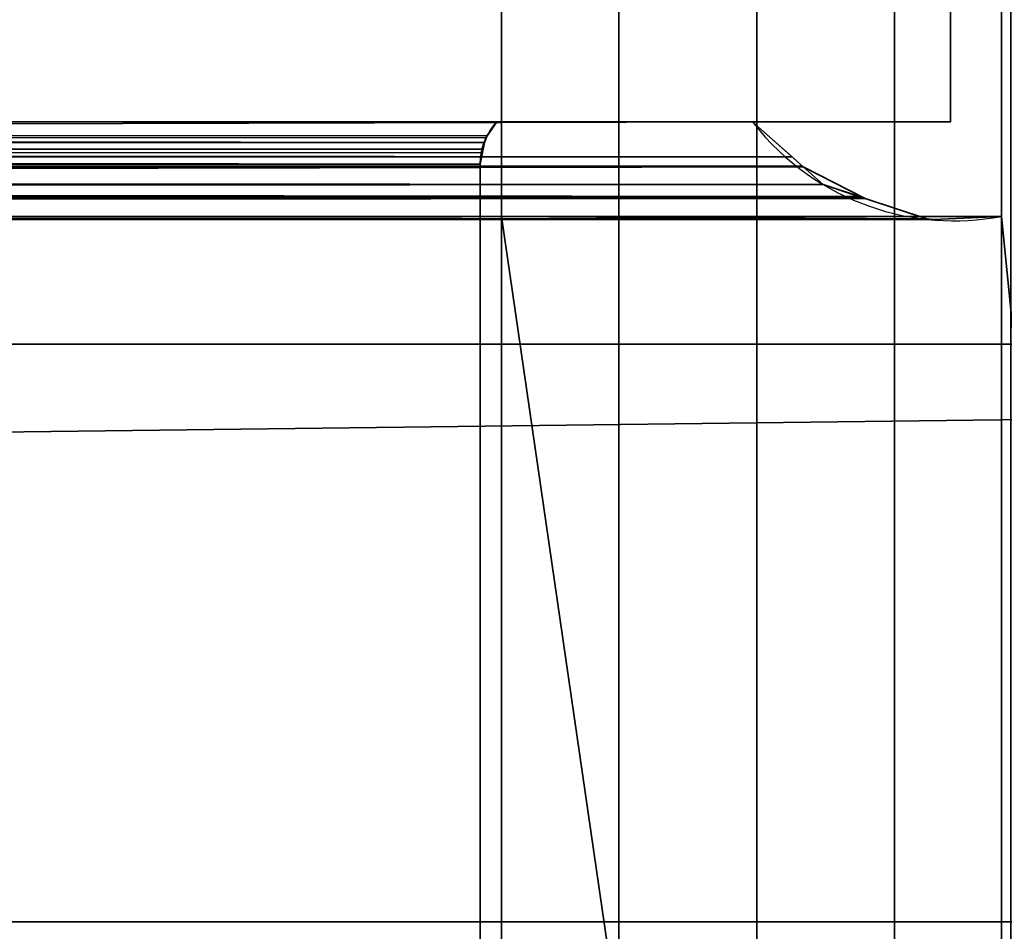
# Model space of a CAD drawing. Header units: millimetres. Extents: x -322 to 8072, y -96 to 57.
# Tile 178 of 256: x 4818 to 4837, y -37 to -20. Entities that reach past the tile are written whole.
import ezdxf

# ---------------------------------------------------------------- set-up
doc = ezdxf.new("R2010")
doc.units = ezdxf.units.MM
doc.layers.add('151', color=7, linetype='Continuous', true_color=0xffffff)

# ---------------------------------------------------------------- blocks, each defined once
blk = doc.blocks.new('UG_SURFACE_014')
at = {"layer": '151', "color": 252, "linetype": 'Continuous', "lineweight": 35}
for points in [[(4959, 0, 2017), (4041, 0, 2017), (4041, -26, 2017), (4959, -26, 2017)], [(4827.221, -15.8, 1417), (4827.221, -23.5, 1417), (4829.512, -39.3, 1415.475), (4829.512, 0, 1415.475)], [(4829.512, 0, 1896.525), (4829.512, -39.3, 1896.525), (4827.221, -23.5, 1895), (4827.221, -15.8, 1895)], [(4829.512, 0, 1415.475), (4829.512, -39.3, 1415.475), (4832.213, -39.3, 1414.95), (4832.213, 0, 1414.95)], [(4832.213, 0, 1897.05), (4832.213, -39.3, 1897.05), (4829.512, -39.3, 1896.525), (4829.512, 0, 1896.525)], [(4832.213, 0, 1414.95), (4832.213, -39.3, 1414.95), (4834.908, -39.3, 1415.507), (4834.908, 0, 1415.507)], [(4834.908, 0, 1896.493), (4834.908, -39.3, 1896.493), (4832.213, -39.3, 1897.05), (4832.213, 0, 1897.05)], [(4834.908, 0, 1415.507), (4834.908, -39.3, 1415.507), (4837.18, -39.3, 1417.06), (4837.18, 0, 1417.06)], [(4837.18, 0, 1894.94), (4837.18, -39.3, 1894.94), (4834.908, -39.3, 1896.493), (4834.908, 0, 1896.493)], [(4837, -23.5, 1427.017), (4837, -15.8, 1427.017), (4838.58, 0, 1424.764), (4838.58, -39.3, 1424.764)], [(4837, -15.8, 1884.983), (4837, -23.5, 1884.983), (4838.58, -39.3, 1887.236), (4838.58, 0, 1887.236)], [(4041, -26), (4041, -2), (4959, -2), (4959, -26)], [(4172.779, -15.8, 1895), (4827.221, -15.8, 1895), (4827.221, -23.5, 1895), (4172.779, -23.5, 1895)], [(4500, -23.5, 1417), (4827.221, -23.5, 1417), (4827.221, -15.8, 1417), (4500, -15.8, 1417)], [(4837, -15.8, 1884.983), (4837, -15.8, 1427.017), (4837, -23.5, 1427.017), (4837, -23.5, 1884.983)], [(4164, -17.65, 1894), (4164, -21.65, 1894), (4836, -21.65, 1894), (4836, -17.65, 1894)], [(4836, -17.65, 1418), (4836, -21.65, 1418), (4164, -21.65, 1418), (4164, -17.65, 1418)], [(4836, -17.65, 1894), (4836, -21.65, 1894), (4836, -21.65, 1418), (4836, -17.65, 1418)], [(4836, -21.65, 1894), (4164, -21.65, 1894), (4167.871, -21.65, 1890.128), (4832.129, -21.65, 1890.128)], [(4500, -21.65, 1421.872), (4167.871, -21.65, 1421.872), (4164, -21.65, 1418), (4836, -21.65, 1418)], [(4167.871, -21.65, 1890.128), (4167.095, -22.3, 1890.905), (4832.901, -22.335, 1890.901)], [(4832.901, -22.335, 1890.901), (4832.129, -21.65, 1890.128), (4167.871, -21.65, 1890.128)], [(4173.012, -21.833, 1884.987), (4172.87, -21.65, 1885.13), (4827.13, -21.65, 1885.13)], [(4500, -21.65, 1426.87), (4827.13, -21.65, 1426.87), (4827.13, -21.65, 1885.13), (4172.87, -21.65, 1885.13)], [(4173.115, -22.054, 1884.885), (4173.012, -21.833, 1884.987), (4827.13, -21.65, 1885.13)], [(4173.115, -22.054, 1884.885), (4827.13, -21.65, 1885.13), (4826.938, -21.918, 1884.938)], [(4500, -21.65, 1426.87), (4500, -22.035, 1427.116), (4826.886, -22.053, 1427.114)], [(4826.886, -22.053, 1427.114), (4826.915, -21.964, 1427.085), (4500, -21.65, 1426.87)], [(4826.915, -21.964, 1427.085), (4827.13, -21.65, 1426.87), (4500, -21.65, 1426.87)], [(4500, -22.545, 1420.868), (4500, -21.65, 1421.872), (4832.129, -21.65, 1421.872)], [(4832.129, -21.65, 1421.872), (4833.104, -22.515, 1420.896), (4500, -22.545, 1420.868)], [(4836, -21.65, 1418), (4832.129, -21.65, 1421.872), (4500, -21.65, 1421.872)], [(4826.938, -21.918, 1884.938), (4827.13, -21.65, 1426.87), (4826.915, -21.964, 1427.085)], [(4826.938, -21.918, 1884.938), (4827.13, -21.65, 1885.13), (4827.13, -21.65, 1426.87)], [(4833.118, -22.528, 1420.882), (4833.104, -22.515, 1420.896), (4832.129, -21.65, 1890.128), (4832.901, -22.335, 1890.901)], [(4833.104, -22.515, 1420.896), (4832.129, -21.65, 1421.872), (4832.129, -21.65, 1890.128)], [(4832.129, -21.65, 1890.128), (4832.129, -21.65, 1421.872), (4836, -21.65, 1418), (4836, -21.65, 1894)], [(4826.938, -21.918, 1884.938), (4173.116, -22.056, 1884.884), (4173.115, -22.054, 1884.885)], [(4173.116, -22.056, 1884.884), (4826.938, -21.918, 1884.938), (4826.886, -22.053, 1884.886)], [(4826.915, -21.964, 1427.085), (4826.886, -22.053, 1884.886), (4826.938, -21.918, 1884.938)], [(4826.886, -22.053, 1884.886), (4826.885, -22.055, 1884.885), (4173.116, -22.056, 1884.884)], [(4173.147, -22.123, 1884.853), (4173.116, -22.056, 1884.884), (4826.885, -22.055, 1884.885)], [(4173.2, -22.463, 1884.8), (4173.147, -22.123, 1884.853), (4826.885, -22.055, 1884.885)], [(4173.2, -22.463, 1884.8), (4826.885, -22.055, 1884.885), (4826.837, -22.181, 1884.837)], [(4500, -22.035, 1427.116), (4500, -22.049, 1427.118), (4826.886, -22.054, 1427.114)], [(4826.886, -22.054, 1427.114), (4826.886, -22.053, 1427.114), (4500, -22.035, 1427.116)], [(4500, -22.049, 1427.118), (4500, -22.477, 1427.2), (4826.8, -22.477, 1427.2)], [(4826.8, -22.477, 1427.2), (4826.821, -22.255, 1427.179), (4500, -22.049, 1427.118)], [(4826.821, -22.255, 1427.179), (4826.886, -22.054, 1427.114), (4500, -22.049, 1427.118)], [(4826.886, -22.054, 1427.114), (4826.8, -22.477, 1884.8), (4826.837, -22.181, 1884.837)], [(4826.886, -22.054, 1427.114), (4826.821, -22.255, 1427.179), (4826.8, -22.477, 1884.8)], [(4826.886, -22.053, 1427.114), (4826.837, -22.181, 1884.837), (4826.885, -22.055, 1884.885)], [(4826.837, -22.181, 1884.837), (4826.886, -22.053, 1427.114), (4826.886, -22.054, 1427.114)], [(4826.885, -22.055, 1884.885), (4826.886, -22.053, 1884.886), (4826.886, -22.053, 1427.114)], [(4826.915, -21.964, 1427.085), (4826.886, -22.053, 1427.114), (4826.886, -22.053, 1884.886)], [(4833.51, -22.875, 1891.51), (4167.095, -22.3, 1890.905), (4166.868, -22.49, 1891.132)], [(4167.095, -22.3, 1890.905), (4833.51, -22.875, 1891.51), (4833.118, -22.528, 1891.118)], [(4833.118, -22.528, 1891.118), (4832.901, -22.335, 1890.901), (4167.095, -22.3, 1890.905)], [(4826.837, -22.181, 1884.837), (4173.2, -22.477, 1884.8), (4173.2, -22.463, 1884.8)], [(4826.837, -22.181, 1884.837), (4826.8, -22.477, 1884.8), (4173.2, -22.477, 1884.8)], [(4826.821, -22.255, 1427.179), (4826.8, -22.477, 1427.2), (4826.8, -22.477, 1884.8)], [(4832.901, -22.335, 1890.901), (4833.118, -22.528, 1891.118), (4833.118, -22.528, 1420.882)], [(4166.868, -22.49, 1891.132), (4166.241, -23.015, 1891.759), (4834.211, -23.107, 1892.211)], [(4166.868, -22.49, 1891.132), (4834.211, -23.107, 1892.211), (4833.51, -22.875, 1891.51)], [(4826.8, -22.477, 1884.8), (4826.8, -37.677, 1884.8), (4173.2, -37.677, 1884.8), (4173.2, -22.477, 1884.8)], [(4500, -37.677, 1427.2), (4826.8, -37.677, 1427.2), (4826.8, -22.477, 1427.2), (4500, -22.477, 1427.2)], [(4500, -23.185, 1419.658), (4500, -22.859, 1420.516), (4833.104, -22.515, 1420.896)], [(4833.104, -22.515, 1420.896), (4833.118, -22.528, 1420.882), (4500, -23.185, 1419.658)], [(4500, -22.859, 1420.516), (4500, -22.545, 1420.868), (4833.104, -22.515, 1420.896)], [(4833.118, -22.528, 1420.882), (4833.51, -22.875, 1420.489), (4500, -23.185, 1419.658)], [(4826.8, -22.477, 1427.2), (4826.8, -37.677, 1427.2), (4826.8, -37.677, 1884.8), (4826.8, -22.477, 1884.8)], [(4834.32, -23.143, 1419.68), (4833.118, -22.528, 1891.118), (4833.51, -22.875, 1891.51)], [(4834.32, -23.143, 1419.68), (4833.51, -22.875, 1420.489), (4833.118, -22.528, 1891.118)], [(4833.51, -22.875, 1420.489), (4833.118, -22.528, 1420.882), (4833.118, -22.528, 1891.118)], [(4833.51, -22.875, 1420.489), (4834.32, -23.143, 1419.68), (4500, -23.185, 1419.658)], [(4834.332, -23.147, 1419.669), (4833.51, -22.875, 1891.51), (4834.211, -23.107, 1892.211)], [(4833.51, -22.875, 1891.51), (4834.332, -23.147, 1419.669), (4834.32, -23.143, 1419.68)], [(4166.241, -23.015, 1891.759), (4165.792, -23.108, 1892.209), (4834.211, -23.107, 1892.211)], [(4834.332, -23.147, 1892.331), (4834.211, -23.107, 1892.211), (4165.792, -23.108, 1892.209)], [(4834.211, -23.107, 1892.211), (4834.332, -23.147, 1892.331), (4834.332, -23.147, 1419.669)], [(4165.674, -23.133, 1892.326), (4164.446, -23.389, 1893.554), (4835.539, -23.547, 1893.539)], [(4165.792, -23.108, 1892.209), (4165.674, -23.133, 1892.326), (4835.539, -23.547, 1893.539)], [(4835.539, -23.547, 1893.539), (4834.332, -23.147, 1892.331), (4165.792, -23.108, 1892.209)], [(4500, -23.505, 1418.817), (4500, -23.185, 1419.658), (4834.32, -23.143, 1419.68)], [(4834.32, -23.143, 1419.68), (4834.332, -23.147, 1419.669), (4500, -23.505, 1418.817)], [(4834.332, -23.147, 1419.669), (4500, -23.503, 1418.332), (4500, -23.505, 1418.817)], [(4834.332, -23.147, 1419.669), (4835.579, -23.56, 1418.421), (4500, -23.503, 1418.332)], [(4835.579, -23.56, 1418.421), (4834.332, -23.147, 1892.331), (4835.539, -23.547, 1893.539)], [(4835.579, -23.56, 1418.421), (4834.332, -23.147, 1419.669), (4834.332, -23.147, 1892.331)], [(4835.539, -23.547, 1893.539), (4164.446, -23.389, 1893.554), (4172.779, -23.5, 1895)], [(4172.779, -23.5, 1895), (4827.221, -23.5, 1895), (4835.539, -23.547, 1893.539)], [(4500, -23.503, 1418.332), (4835.669, -23.557, 1418.331), (4827.221, -23.5, 1417)], [(4827.221, -23.5, 1417), (4500, -23.5, 1417), (4500, -23.503, 1418.332)], [(4835.579, -23.56, 1418.421), (4835.668, -23.557, 1418.332), (4835.669, -23.557, 1418.331), (4500, -23.503, 1418.332)], [(4835.669, -23.557, 1418.331), (4837, -23.5, 1417), (4827.221, -23.5, 1417)], [(4827.221, -23.5, 1895), (4835.579, -23.56, 1893.579), (4835.539, -23.547, 1893.539)], [(4827.221, -23.5, 1895), (4837, -23.5, 1895), (4835.668, -23.557, 1893.668)], [(4835.668, -23.557, 1893.668), (4835.579, -23.56, 1893.579), (4827.221, -23.5, 1895)], [(4827.221, -23.5, 1417), (4827.221, -39.3, 1417), (4829.512, -39.3, 1415.475)], [(4829.512, -39.3, 1896.525), (4827.221, -39.3, 1895), (4827.221, -23.5, 1895)], [(4827.221, -39.3, 1417), (4827.221, -23.5, 1417), (4837, -23.5, 1417), (4837, -39.5, 1417)], [(4837, -39.5, 1895), (4837, -23.5, 1895), (4827.221, -23.5, 1895), (4827.221, -39.3, 1895)], [(4835.539, -23.547, 1893.539), (4835.668, -23.557, 1418.332), (4835.579, -23.56, 1418.421)], [(4835.539, -23.547, 1893.539), (4835.579, -23.56, 1893.579), (4835.668, -23.557, 1418.332)], [(4835.579, -23.56, 1893.579), (4835.668, -23.557, 1893.668), (4835.668, -23.557, 1418.332)], [(4835.668, -23.557, 1418.332), (4835.668, -23.557, 1893.668), (4837, -23.5, 1884.983), (4837, -23.5, 1427.017)], [(4835.668, -23.557, 1893.668), (4837, -23.5, 1895), (4837, -23.5, 1884.983)], [(4837, -23.5, 1427.017), (4837, -23.5, 1417), (4835.669, -23.557, 1418.331), (4835.668, -23.557, 1418.332)], [(4838.58, -39.3, 1424.764), (4837, -39.3, 1427.017), (4837, -23.5, 1427.017)], [(4837, -23.5, 1884.983), (4837, -39.3, 1884.983), (4838.58, -39.3, 1887.236)], [(4837, -39.5, 1417), (4837, -23.5, 1417), (4837, -23.5, 1427.017), (4837, -39.3, 1427.017)], [(4837, -39.3, 1884.983), (4837, -23.5, 1884.983), (4837, -23.5, 1895), (4837, -39.5, 1895)], [(4028, -26, 2030), (4028, -39.3, 2030), (4972, -39.3, 2030), (4972, -26, 2030)], [(4028, -26, 2030), (4972, -26, 2030), (4959, -26, 2017), (4041, -26, 2017)], [(4041, -26), (4959, -26), (4028, -37.3)], [(4959, -26), (4972, -26), (4972, -37.3), (4028, -37.3)], [(4028, -37.3), (4972, -37.3), (4972, -39.3, 2), (4028, -39.3, 2)]]:
    blk.add_3dface(points, dxfattribs=at)

msp = doc.modelspace()

# ---------------------------------------------------------------- linework, layer by layer
at = {"layer": '151', "color": 253, "linetype": 'Continuous', "lineweight": -3}
for p, q in [((4827.221, -15.8, 1895), (4827.221, -23.5, 1895)), ((4827.221, -15.8, 1417), (4827.221, -23.5, 1417)), ((4837, -15.8, 1427.017), (4837, -23.5, 1427.017)), ((4837, -15.8, 1884.983), (4837, -23.5, 1884.983)), ((4836, -21.65, 1418), (4836, -17.65, 1418)), ((4836, -21.65, 1894), (4836, -17.65, 1894)), ((4836, -21.65, 1894), (4164, -21.65, 1894)), ((4164, -21.65, 1418), (4836, -21.65, 1418)), ((4836, -21.65, 1418), (4836, -21.65, 1894)), ((4826.8, -37.677, 1427.2), (4826.8, -22.477, 1427.2)), ((4826.8, -37.677, 1884.8), (4826.8, -22.477, 1884.8)), ((4827.221, -23.5, 1895), (4172.779, -23.5, 1895)), ((4500, -23.5, 1417), (4827.221, -23.5, 1417)), ((4827.221, -23.5, 1417), (4837, -23.5, 1417)), ((4827.221, -23.5, 1417), (4827.221, -39.3, 1417)), ((4827.221, -23.5, 1895), (4827.221, -39.3, 1895)), ((4837, -23.5, 1895), (4827.221, -23.5, 1895)), ((4837, -23.5, 1417), (4837, -23.5, 1427.017)), ((4837, -39.5, 1895), (4837, -23.5, 1895)), ((4837, -23.5, 1417), (4837, -39.5, 1417)), ((4837, -23.5, 1427.017), (4837, -39.3, 1427.017)), ((4837, -23.5, 1427.017), (4837, -23.5, 1884.983)), ((4837, -23.5, 1884.983), (4837, -39.3, 1884.983)), ((4837, -23.5, 1884.983), (4837, -23.5, 1895)), ((4972, -26, 2030), (4028, -26, 2030)), ((4959, -26, 2017), (4041, -26, 2017)), ((4972, -37.3), (4028, -37.3))]:
    msp.add_line(p, q, dxfattribs=at)
for points, degree, knots in [([(4167.871, -21.65, 1890.129), (4682.129, -21.65, 1890.129), (4832.129, -21.65, 1890.129)], 1, [0, 0, 0.774184, 1, 1]), ([(4172.87, -21.65, 1885.13), (4174.168, -21.65, 1885.13), (4175.466, -21.65, 1885.13), (4181.031, -21.65, 1885.13), (4185.298, -21.65, 1885.13), (4191.698, -21.65, 1885.13), (4193.831, -21.65, 1885.13), (4200.231, -21.65, 1885.13), (4204.498, -21.65, 1885.13), (4210.898, -21.65, 1885.13), (4213.031, -21.65, 1885.13), (4219.431, -21.65, 1885.13), (4223.698, -21.65, 1885.13), (4230.098, -21.65, 1885.13), (4232.231, -21.65, 1885.13), (4238.631, -21.65, 1885.13), (4242.898, -21.65, 1885.13), (4249.298, -21.65, 1885.13), (4251.431, -21.65, 1885.13), (4257.831, -21.65, 1885.13), (4262.098, -21.65, 1885.13), (4268.498, -21.65, 1885.13), (4270.631, -21.65, 1885.13), (4274.898, -21.65, 1885.13), (4277.031, -21.65, 1885.13), (4283.431, -21.65, 1885.13), (4287.698, -21.65, 1885.13), (4294.098, -21.65, 1885.13), (4296.231, -21.65, 1885.13), (4302.631, -21.65, 1885.13), (4306.898, -21.65, 1885.13), (4313.298, -21.65, 1885.13), (4315.431, -21.65, 1885.13), (4321.831, -21.65, 1885.13), (4326.098, -21.65, 1885.13), (4334.631, -21.65, 1885.13), (4338.898, -21.65, 1885.13), (4345.298, -21.65, 1885.13), (4347.431, -21.65, 1885.13), (4353.831, -21.65, 1885.13), (4358.098, -21.65, 1885.13), (4366.631, -21.65, 1885.13), (4370.898, -21.65, 1885.13), (4379.431, -21.65, 1885.13), (4383.698, -21.65, 1885.13), (4390.098, -21.65, 1885.13), (4392.231, -21.65, 1885.13), (4398.631, -21.65, 1885.13), (4402.898, -21.65, 1885.13), (4411.431, -21.65, 1885.13), (4415.698, -21.65, 1885.13), (4424.231, -21.65, 1885.13), (4428.498, -21.65, 1885.13), (4434.898, -21.65, 1885.13), (4437.031, -21.65, 1885.13), (4443.431, -21.65, 1885.13), (4447.698, -21.65, 1885.13), (4456.231, -21.65, 1885.13), (4460.498, -21.65, 1885.13), (4469.031, -21.65, 1885.13), (4473.298, -21.65, 1885.13), (4479.698, -21.65, 1885.13), (4481.831, -21.65, 1885.13), (4488.231, -21.65, 1885.13), (4492.498, -21.65, 1885.13), (4501.031, -21.65, 1885.13), (4505.298, -21.65, 1885.13), (4511.698, -21.65, 1885.13), (4513.831, -21.65, 1885.13), (4520.231, -21.65, 1885.13), (4524.498, -21.65, 1885.13), (4533.031, -21.65, 1885.13), (4537.298, -21.65, 1885.13), (4545.831, -21.65, 1885.13), (4550.098, -21.65, 1885.13), (4556.498, -21.65, 1885.13), (4558.631, -21.65, 1885.13), (4565.031, -21.65, 1885.13), (4569.298, -21.65, 1885.13), (4577.831, -21.65, 1885.13), (4582.098, -21.65, 1885.13), (4590.631, -21.65, 1885.13), (4594.898, -21.65, 1885.13), (4601.298, -21.65, 1885.13), (4603.431, -21.65, 1885.13), (4609.831, -21.65, 1885.13), (4614.098, -21.65, 1885.13), (4622.631, -21.65, 1885.13), (4626.898, -21.65, 1885.13), (4635.431, -21.65, 1885.13), (4639.698, -21.65, 1885.13), (4646.098, -21.65, 1885.13), (4648.231, -21.65, 1885.13), (4654.631, -21.65, 1885.13), (4658.898, -21.65, 1885.13), (4667.431, -21.65, 1885.13), (4671.698, -21.65, 1885.13), (4678.098, -21.65, 1885.13), (4680.231, -21.65, 1885.13), (4686.631, -21.65, 1885.13), (4690.898, -21.65, 1885.13), (4697.298, -21.65, 1885.13), (4699.431, -21.65, 1885.13), (4705.831, -21.65, 1885.13), (4710.098, -21.65, 1885.13), (4716.498, -21.65, 1885.13), (4718.631, -21.65, 1885.13), (4725.031, -21.65, 1885.13), (4729.298, -21.65, 1885.13), (4735.698, -21.65, 1885.13), (4737.831, -21.65, 1885.13), (4742.098, -21.65, 1885.13), (4744.231, -21.65, 1885.13), (4750.631, -21.65, 1885.13), (4754.898, -21.65, 1885.13), (4761.298, -21.65, 1885.13), (4763.431, -21.65, 1885.13), (4769.831, -21.65, 1885.13), (4774.098, -21.65, 1885.13), (4780.498, -21.65, 1885.13), (4782.631, -21.65, 1885.13), (4789.031, -21.65, 1885.13), (4793.298, -21.65, 1885.13), (4799.698, -21.65, 1885.13), (4801.831, -21.65, 1885.13), (4807.888, -21.65, 1885.13), (4811.812, -21.65, 1885.13), (4819.534, -21.65, 1885.13), (4823.332, -21.65, 1885.13), (4827.13, -21.65, 1885.13)], 3, [0, 0, 0, 0, 0.005952, 0.005952, 0.025517, 0.025517, 0.035299, 0.035299, 0.054863, 0.054863, 0.064645, 0.064645, 0.084209, 0.084209, 0.093991, 0.093991, 0.113555, 0.113555, 0.123337, 0.123337, 0.142901, 0.142901, 0.152683, 0.152683, 0.162465, 0.162465, 0.182029, 0.182029, 0.191811, 0.191811, 0.211375, 0.211375, 0.221157, 0.221157, 0.240721, 0.240721, 0.260285, 0.260285, 0.270067, 0.270067, 0.289632, 0.289632, 0.309196, 0.309196, 0.32876, 0.32876, 0.338542, 0.338542, 0.358106, 0.358106, 0.37767, 0.37767, 0.397234, 0.397234, 0.407016, 0.407016, 0.42658, 0.42658, 0.446144, 0.446144, 0.465708, 0.465708, 0.47549, 0.47549, 0.495054, 0.495054, 0.514618, 0.514618, 0.5244, 0.5244, 0.543964, 0.543964, 0.563529, 0.563529, 0.583093, 0.583093, 0.592875, 0.592875, 0.612439, 0.612439, 0.632003, 0.632003, 0.651567, 0.651567, 0.661349, 0.661349, 0.680913, 0.680913, 0.700477, 0.700477, 0.720041, 0.720041, 0.729823, 0.729823, 0.749387, 0.749387, 0.768951, 0.768951, 0.778733, 0.778733, 0.798297, 0.798297, 0.808079, 0.808079, 0.827644, 0.827644, 0.837426, 0.837426, 0.85699, 0.85699, 0.866772, 0.866772, 0.876554, 0.876554, 0.896118, 0.896118, 0.9059, 0.9059, 0.925464, 0.925464, 0.935246, 0.935246, 0.95481, 0.95481, 0.964592, 0.964592, 0.982585, 0.982585, 1, 1, 1, 1]), ([(4827.13, -21.65, 1426.87), (4825.177, -21.65, 1426.87), (4823.225, -21.65, 1426.87), (4817.005, -21.65, 1426.87), (4812.739, -21.65, 1426.87), (4806.339, -21.65, 1426.87), (4804.205, -21.65, 1426.87), (4799.939, -21.65, 1426.87), (4797.805, -21.65, 1426.87), (4791.405, -21.65, 1426.87), (4787.139, -21.65, 1426.87), (4780.739, -21.65, 1426.87), (4778.605, -21.65, 1426.87), (4772.205, -21.65, 1426.87), (4767.939, -21.65, 1426.87), (4761.539, -21.65, 1426.87), (4759.405, -21.65, 1426.87), (4753.005, -21.65, 1426.87), (4748.739, -21.65, 1426.87), (4742.339, -21.65, 1426.87), (4740.205, -21.65, 1426.87), (4733.805, -21.65, 1426.87), (4729.539, -21.65, 1426.87), (4723.139, -21.65, 1426.87), (4721.005, -21.65, 1426.87), (4714.605, -21.65, 1426.87), (4710.339, -21.65, 1426.87), (4703.939, -21.65, 1426.87), (4701.805, -21.65, 1426.87), (4695.405, -21.65, 1426.87), (4691.139, -21.65, 1426.87), (4684.739, -21.65, 1426.87), (4682.605, -21.65, 1426.87), (4676.205, -21.65, 1426.87), (4671.939, -21.65, 1426.87), (4665.539, -21.65, 1426.87), (4663.405, -21.65, 1426.87), (4657.005, -21.65, 1426.87), (4652.739, -21.65, 1426.87), (4644.205, -21.65, 1426.87), (4639.939, -21.65, 1426.87), (4633.539, -21.65, 1426.87), (4631.405, -21.65, 1426.87), (4627.139, -21.65, 1426.87), (4625.005, -21.65, 1426.87), (4620.739, -21.65, 1426.87), (4618.605, -21.65, 1426.87), (4615.405, -21.65, 1426.87), (4614.339, -21.65, 1426.87), (4611.139, -21.65, 1426.87), (4609.005, -21.65, 1426.87), (4604.739, -21.65, 1426.87), (4602.605, -21.65, 1426.87), (4599.405, -21.65, 1426.87), (4598.339, -21.65, 1426.87), (4595.139, -21.65, 1426.87), (4593.005, -21.65, 1426.87), (4588.739, -21.65, 1426.87), (4586.605, -21.65, 1426.87), (4582.339, -21.65, 1426.87), (4580.205, -21.65, 1426.87), (4577.005, -21.65, 1426.87), (4575.939, -21.65, 1426.87), (4572.739, -21.65, 1426.87), (4570.605, -21.65, 1426.87), (4566.339, -21.65, 1426.87), (4564.205, -21.65, 1426.87), (4559.939, -21.65, 1426.87), (4557.805, -21.65, 1426.87), (4554.605, -21.65, 1426.87), (4553.539, -21.65, 1426.87), (4550.339, -21.65, 1426.87), (4548.205, -21.65, 1426.87), (4543.939, -21.65, 1426.87), (4541.805, -21.65, 1426.87), (4537.539, -21.65, 1426.87), (4535.405, -21.65, 1426.87), (4532.205, -21.65, 1426.87), (4531.139, -21.65, 1426.87), (4527.939, -21.65, 1426.87), (4525.805, -21.65, 1426.87), (4521.539, -21.65, 1426.87), (4519.405, -21.65, 1426.87), (4516.205, -21.65, 1426.87), (4515.139, -21.65, 1426.87), (4511.727, -21.65, 1426.87), (4509.381, -21.65, 1426.87), (4504.691, -21.65, 1426.87), (4502.345, -21.65, 1426.87), (4500, -21.65, 1426.87)], 3, [0, 0, 0, 0, 0.017908, 0.017908, 0.057036, 0.057036, 0.0766, 0.0766, 0.096164, 0.096164, 0.135293, 0.135293, 0.154857, 0.154857, 0.193985, 0.193985, 0.213549, 0.213549, 0.252677, 0.252677, 0.272241, 0.272241, 0.311369, 0.311369, 0.330933, 0.330933, 0.370061, 0.370061, 0.389626, 0.389626, 0.428754, 0.428754, 0.448318, 0.448318, 0.487446, 0.487446, 0.50701, 0.50701, 0.546138, 0.546138, 0.585266, 0.585266, 0.60483, 0.60483, 0.624394, 0.624394, 0.643958, 0.643958, 0.653741, 0.653741, 0.673305, 0.673305, 0.692869, 0.692869, 0.702651, 0.702651, 0.722215, 0.722215, 0.741779, 0.741779, 0.761343, 0.761343, 0.771125, 0.771125, 0.790689, 0.790689, 0.810253, 0.810253, 0.829817, 0.829817, 0.839599, 0.839599, 0.859163, 0.859163, 0.878727, 0.878727, 0.898291, 0.898291, 0.908073, 0.908073, 0.927638, 0.927638, 0.947202, 0.947202, 0.956984, 0.956984, 0.978492, 0.978492, 1, 1, 1, 1]), ([(4832.129, -21.65, 1421.871), (4828.221, -21.65, 1421.871), (4500, -21.65, 1421.871)], 1, [0, 0, 0.011765, 1, 1]), ([(4827.13, -21.65, 1426.87), (4827.13, -21.65, 1427.355), (4827.13, -21.65, 1427.84), (4827.13, -21.65, 1430.458), (4827.13, -21.65, 1432.591), (4827.13, -21.65, 1438.991), (4827.13, -21.65, 1443.258), (4827.13, -21.65, 1449.658), (4827.13, -21.65, 1451.791), (4827.13, -21.65, 1456.058), (4827.13, -21.65, 1458.191), (4827.13, -21.65, 1462.458), (4827.13, -21.65, 1464.591), (4827.13, -21.65, 1468.858), (4827.13, -21.65, 1470.991), (4827.13, -21.65, 1475.258), (4827.13, -21.65, 1477.391), (4827.13, -21.65, 1481.658), (4827.13, -21.65, 1483.791), (4827.13, -21.65, 1488.058), (4827.13, -21.65, 1490.191), (4827.13, -21.65, 1496.591), (4827.13, -21.65, 1500.858), (4827.13, -21.65, 1507.258), (4827.13, -21.65, 1509.391), (4827.13, -21.65, 1513.658), (4827.13, -21.65, 1515.791), (4827.13, -21.65, 1520.058), (4827.13, -21.65, 1522.191), (4827.13, -21.65, 1526.458), (4827.13, -21.65, 1528.591), (4827.13, -21.65, 1532.858), (4827.13, -21.65, 1534.991), (4827.13, -21.65, 1539.258), (4827.13, -21.65, 1541.391), (4827.13, -21.65, 1545.658), (4827.13, -21.65, 1547.791), (4827.13, -21.65, 1554.191), (4827.13, -21.65, 1558.458), (4827.13, -21.65, 1564.858), (4827.13, -21.65, 1566.991), (4827.13, -21.65, 1571.258), (4827.13, -21.65, 1573.391), (4827.13, -21.65, 1577.658), (4827.13, -21.65, 1579.791), (4827.13, -21.65, 1584.058), (4827.13, -21.65, 1586.191), (4827.13, -21.65, 1590.458), (4827.13, -21.65, 1592.591), (4827.13, -21.65, 1596.858), (4827.13, -21.65, 1598.991), (4827.13, -21.65, 1603.258), (4827.13, -21.65, 1605.391), (4827.13, -21.65, 1609.658), (4827.13, -21.65, 1611.791), (4827.13, -21.65, 1618.191), (4827.13, -21.65, 1622.458), (4827.13, -21.65, 1628.858), (4827.13, -21.65, 1630.991), (4827.13, -21.65, 1635.258), (4827.13, -21.65, 1637.391), (4827.13, -21.65, 1641.658), (4827.13, -21.65, 1643.791), (4827.13, -21.65, 1648.058), (4827.13, -21.65, 1650.191), (4827.13, -21.65, 1654.458), (4827.13, -21.65, 1656.591), (4827.13, -21.65, 1660.858), (4827.13, -21.65, 1662.991), (4827.13, -21.65, 1667.258), (4827.13, -21.65, 1669.391), (4827.13, -21.65, 1675.791), (4827.13, -21.65, 1680.058), (4827.13, -21.65, 1686.458), (4827.13, -21.65, 1688.591), (4827.13, -21.65, 1692.858), (4827.13, -21.65, 1694.991), (4827.13, -21.65, 1699.258), (4827.13, -21.65, 1701.391), (4827.13, -21.65, 1705.658), (4827.13, -21.65, 1707.791), (4827.13, -21.65, 1712.058), (4827.13, -21.65, 1714.191), (4827.13, -21.65, 1718.458), (4827.13, -21.65, 1720.591), (4827.13, -21.65, 1724.858), (4827.13, -21.65, 1726.991), (4827.13, -21.65, 1733.391), (4827.13, -21.65, 1737.658), (4827.13, -21.65, 1744.058), (4827.13, -21.65, 1746.191), (4827.13, -21.65, 1750.458), (4827.13, -21.65, 1752.591), (4827.13, -21.65, 1756.858), (4827.13, -21.65, 1758.991), (4827.13, -21.65, 1763.258), (4827.13, -21.65, 1765.391), (4827.13, -21.65, 1769.658), (4827.13, -21.65, 1771.791), (4827.13, -21.65, 1776.058), (4827.13, -21.65, 1778.191), (4827.13, -21.65, 1782.458), (4827.13, -21.65, 1784.591), (4827.13, -21.65, 1788.858), (4827.13, -21.65, 1790.991), (4827.13, -21.65, 1797.391), (4827.13, -21.65, 1801.658), (4827.13, -21.65, 1808.058), (4827.13, -21.65, 1810.191), (4827.13, -21.65, 1814.458), (4827.13, -21.65, 1816.591), (4827.13, -21.65, 1820.858), (4827.13, -21.65, 1822.991), (4827.13, -21.65, 1827.258), (4827.13, -21.65, 1829.391), (4827.13, -21.65, 1833.658), (4827.13, -21.65, 1835.791), (4827.13, -21.65, 1840.058), (4827.13, -21.65, 1842.191), (4827.13, -21.65, 1846.458), (4827.13, -21.65, 1848.591), (4827.13, -21.65, 1854.991), (4827.13, -21.65, 1859.258), (4827.13, -21.65, 1865.658), (4827.13, -21.65, 1867.791), (4827.13, -21.65, 1872.058), (4827.13, -21.65, 1874.191), (4827.13, -21.65, 1879.26), (4827.13, -21.65, 1882.195), (4827.13, -21.65, 1885.13)], 3, [0, 0, 0, 0, 0.003175, 0.003175, 0.017141, 0.017141, 0.045073, 0.045073, 0.059039, 0.059039, 0.073004, 0.073004, 0.08697, 0.08697, 0.100936, 0.100936, 0.114902, 0.114902, 0.128868, 0.128868, 0.142834, 0.142834, 0.170765, 0.170765, 0.184731, 0.184731, 0.198697, 0.198697, 0.212663, 0.212663, 0.226629, 0.226629, 0.240595, 0.240595, 0.254561, 0.254561, 0.268526, 0.268526, 0.296458, 0.296458, 0.310424, 0.310424, 0.32439, 0.32439, 0.338356, 0.338356, 0.352322, 0.352322, 0.366287, 0.366287, 0.380253, 0.380253, 0.394219, 0.394219, 0.408185, 0.408185, 0.436117, 0.436117, 0.450083, 0.450083, 0.464048, 0.464048, 0.478014, 0.478014, 0.49198, 0.49198, 0.505946, 0.505946, 0.519912, 0.519912, 0.533878, 0.533878, 0.561809, 0.561809, 0.575775, 0.575775, 0.589741, 0.589741, 0.603707, 0.603707, 0.617673, 0.617673, 0.631639, 0.631639, 0.645605, 0.645605, 0.65957, 0.65957, 0.687502, 0.687502, 0.701468, 0.701468, 0.715434, 0.715434, 0.7294, 0.7294, 0.743366, 0.743366, 0.757331, 0.757331, 0.771297, 0.771297, 0.785263, 0.785263, 0.799229, 0.799229, 0.827161, 0.827161, 0.841127, 0.841127, 0.855092, 0.855092, 0.869058, 0.869058, 0.883024, 0.883024, 0.89699, 0.89699, 0.910956, 0.910956, 0.924922, 0.924922, 0.952853, 0.952853, 0.966819, 0.966819, 0.980785, 0.980785, 1, 1, 1, 1]), ([(4832.129, -21.65, 1421.871), (4832.772, -22.48, 1421.228), (4833.581, -23.006, 1420.419), (4835.253, -23.596, 1418.747), (4836.135, -23.662, 1417.865), (4837, -23.5, 1417)], 3, [0, 0, 0, 0, 0.5, 0.5, 1, 1, 1, 1]), ([(4832.129, -21.65, 1890.129), (4832.772, -22.48, 1890.772), (4833.581, -23.006, 1891.581), (4835.253, -23.596, 1893.253), (4836.135, -23.662, 1894.135), (4837, -23.5, 1895)], 3, [0, 0, 0, 0, 0.5, 0.5, 1, 1, 1, 1])]:
    msp.add_open_spline(points, degree=degree, knots=knots, dxfattribs=at)
for points, degree in [([(4827.13, -21.65, 1426.87), (4826.944, -21.846, 1427.056), (4826.8, -22.145, 1427.2), (4826.8, -22.477, 1427.2)], 3), ([(4826.8, -22.477, 1884.8), (4826.8, -22.145, 1884.8), (4826.944, -21.846, 1884.944), (4827.13, -21.65, 1885.13)], 3), ([(4832.129, -21.65, 1421.871), (4832.129, -21.65, 1890.129)], 1), ([(4826.8, -22.477, 1884.8), (4608.933, -22.477, 1884.8), (4391.067, -22.477, 1884.8), (4173.2, -22.477, 1884.8)], 3), ([(4500, -22.477, 1427.2), (4608.933, -22.477, 1427.2), (4717.867, -22.477, 1427.2), (4826.8, -22.477, 1427.2)], 3), ([(4826.8, -22.477, 1427.2), (4826.8, -22.477, 1579.733), (4826.8, -22.477, 1732.267), (4826.8, -22.477, 1884.8)], 3)]:
    msp.add_open_spline(points, degree=degree, dxfattribs=at)

# ---------------------------------------------------------------- block references
msp.add_blockref('UG_SURFACE_014', (0, 0), dxfattribs=at)

doc.saveas('drawing.dxf')
